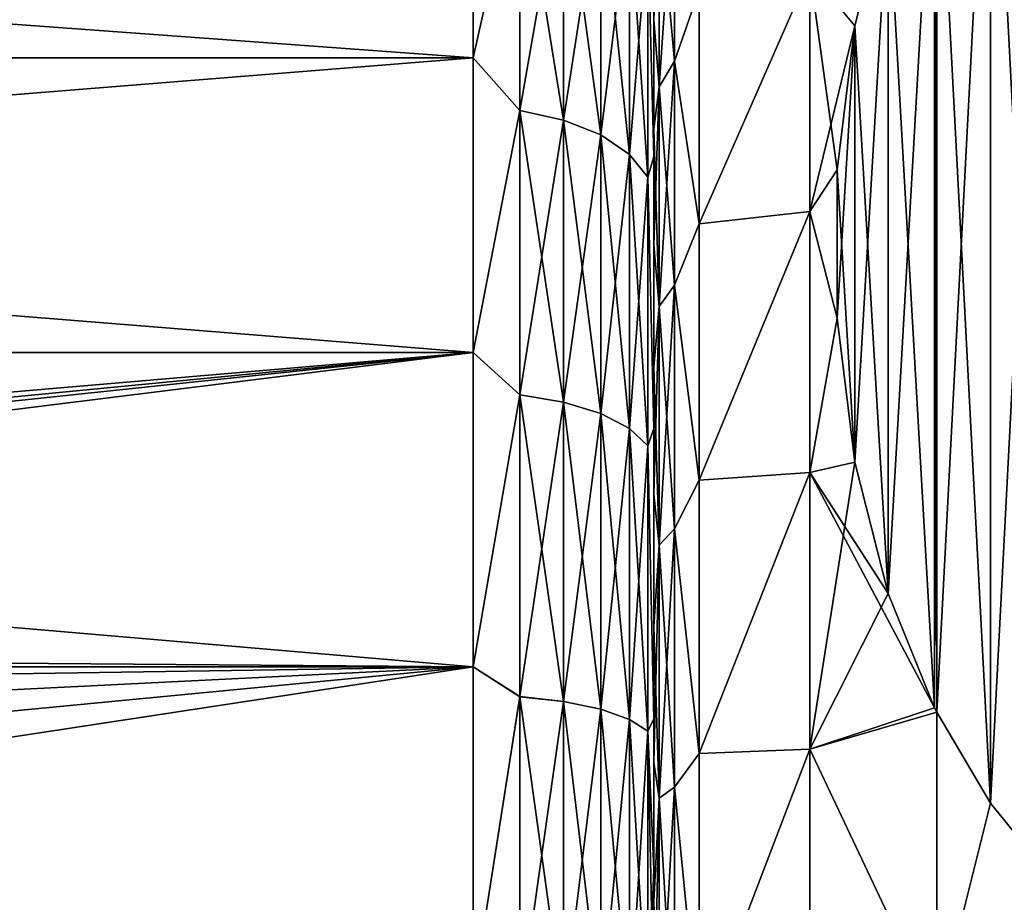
# Model space of a CAD drawing. Header units: metres. Extents: x -82 to 67, y -109 to 109.
# Tile 21 of 216: x -53.53 to -48.08, y -74.14 to -69.26. Entities that reach past the tile are written whole.
import ezdxf

# ---------------------------------------------------------------- set-up
doc = ezdxf.new("R2010")
doc.units = ezdxf.units.M
doc.layers.add('solid_21_382_010_XXX', color=7, linetype='CONTINUOUS')

msp = doc.modelspace()

# ---------------------------------------------------------------- linework, layer by layer
at = {"layer": 'solid_21_382_010_XXX'}
for points in [[(-48.159168, -73.59024, -51.276459), (-48.159187, -67.409782, -47.708168), (-47.815247, -66.988327, -47.46484)], [(-47.815243, -74.011681, -51.519772), (-48.159168, -73.59024, -51.276459), (-47.815247, -66.988327, -47.46484)], [(-47.815231, -66.988312, -30.73517), (-48.159157, -67.409744, -30.491858), (-47.815254, -74.011665, -26.680235)], [(-48.455883, -73.088089, -50.986538), (-48.455887, -67.911911, -47.99807), (-48.159187, -67.409782, -47.708168)], [(-48.159157, -67.409744, -30.491858), (-48.455883, -67.911911, -30.201931), (-48.159195, -73.590202, -26.923565)], [(-48.159168, -73.59024, -51.276459), (-48.455883, -73.088089, -50.986538), (-48.159187, -67.409782, -47.708168)], [(-48.159157, -67.409744, -30.491858), (-48.159195, -73.590202, -26.923565), (-47.815254, -74.011665, -26.680235)], [(-48.724392, -72.431458, -50.607433), (-48.724407, -68.568596, -48.377209), (-48.468285, -67.936928, -48.012516)], [(-48.468266, -73.06311, -50.972118), (-48.724392, -72.431458, -50.607433), (-48.468285, -67.936928, -48.012516)], [(-48.468258, -67.936874, -30.187517), (-48.724384, -68.56852, -29.822836), (-48.468292, -73.063057, -27.227915)], [(-48.468258, -67.936874, -30.187517), (-48.468292, -73.063057, -27.227915), (-48.455887, -73.088089, -27.213463)], [(-48.468266, -73.06311, -50.972118), (-48.468285, -67.936928, -48.012516), (-48.455887, -67.911911, -47.99807)], [(-48.455883, -73.088089, -50.986538), (-48.468266, -73.06311, -50.972118), (-48.455887, -67.911911, -47.99807)], [(-48.455883, -67.911911, -30.201931), (-48.468258, -67.936874, -30.187517), (-48.455887, -73.088089, -27.213463)], [(-48.455883, -67.911911, -30.201931), (-48.455887, -73.088089, -27.213463), (-48.159195, -73.590202, -26.923565)], [(-71.32, -69.471657, -28.163713), (-51.02, -69.471657, -28.163712), (-51.02, -67.986801, -29.275263)], [(-71.32, -69.471657, -28.163713), (-51.02, -67.986801, -29.275263), (-71.32, -67.986809, -29.275259)], [(-71.32, -67.986809, -48.92474), (-51.02, -67.986816, -48.924747), (-51.02, -69.471672, -50.036297)], [(-71.32, -67.986809, -48.92474), (-51.02, -69.471672, -50.036297), (-71.32, -69.471657, -50.036285)], [(-50.762177, -68.317139, -29.042025), (-51.02, -67.986801, -29.275263), (-51.02, -69.471657, -28.163712)], [(-50.762177, -68.317207, -49.158035), (-51.02, -69.471672, -50.036297), (-51.02, -67.986816, -48.924747)], [(-50.762177, -69.762909, -28.021473), (-50.762177, -68.317139, -29.042025), (-51.02, -69.471657, -28.163712)], [(-50.762177, -68.317207, -49.158035), (-50.762177, -69.762985, -50.178574), (-51.02, -69.471672, -50.036297)], [(-50.520649, -68.380112, -29.119432), (-50.762177, -68.317139, -29.042025), (-50.762177, -69.762909, -28.021473)], [(-50.520649, -69.814835, -50.093311), (-50.762177, -69.762985, -50.178574), (-50.762177, -68.317207, -49.158035)], [(-50.520649, -69.814835, -50.093311), (-50.762177, -68.317207, -49.158035), (-50.520649, -68.380188, -49.080624)], [(-50.520649, -68.380112, -29.119432), (-50.762177, -69.762909, -28.021473), (-50.520649, -69.814758, -28.106737)], [(-50.520649, -68.380112, -29.119432), (-50.520649, -69.814758, -28.106737), (-50.313229, -68.480431, -29.242739)], [(-50.520649, -68.380188, -49.080624), (-50.313229, -68.480499, -48.957317), (-50.313229, -69.89743, -49.957493)], [(-50.520649, -69.814835, -50.093311), (-50.520649, -68.380188, -49.080624), (-50.313229, -69.89743, -49.957493)], [(-49.906059, -68.380867, -46.682663), (-49.906059, -69.488991, -47.71759), (-49.991142, -68.545357, -46.529037)], [(-49.906059, -68.38092, -31.517281), (-49.991142, -68.54541, -31.670906), (-49.991142, -69.631096, -30.656954)], [(-49.906059, -69.489052, -30.482361), (-49.906059, -68.38092, -31.517281), (-49.991142, -69.631096, -30.656954)], [(-49.77, -69.096413, -47.646313), (-49.906059, -69.488991, -47.71759), (-49.906059, -68.380867, -46.682663)], [(-49.77, -69.096344, -30.553749), (-49.906059, -68.38092, -31.517281), (-49.906059, -69.489052, -30.482361)], [(-50.520649, -69.814758, -28.106737), (-50.313229, -69.897354, -28.242554), (-50.313229, -68.480431, -29.242739)], [(-50.313229, -68.480431, -29.242739), (-50.313229, -69.897354, -28.242554), (-50.154072, -68.611244, -29.403522)], [(-50.313229, -68.480499, -48.957317), (-50.154072, -68.611313, -48.796532), (-50.154072, -70.005127, -49.780396)], [(-50.313229, -69.89743, -49.957493), (-50.313229, -68.480499, -48.957317), (-50.154072, -70.005127, -49.780396)], [(-49.991142, -68.545357, -46.529037), (-49.991142, -69.631035, -47.542999), (-50.02, -69.260216, -46.904778)], [(-49.991142, -68.54541, -31.670906), (-50.02, -68.697182, -31.858107), (-50.02, -69.260338, -31.295113)], [(-49.991142, -69.631096, -30.656954), (-49.991142, -68.54541, -31.670906), (-50.02, -69.260338, -31.295113)], [(-49.906059, -69.488991, -47.71759), (-49.991142, -69.631035, -47.542999), (-49.991142, -68.545357, -46.529037)], [(-49.158009, -68.994667, -29.874731), (-48.909683, -69.294937, -29.403439), (-48.724384, -68.56852, -29.822836)], [(-49.158009, -68.994728, -48.325321), (-48.724407, -68.568596, -48.377209), (-48.909698, -69.295013, -48.796608)], [(-48.909687, -71.70504, -50.188034), (-48.909698, -69.295013, -48.796608), (-48.724407, -68.568596, -48.377209)], [(-48.724392, -72.431458, -50.607433), (-48.909687, -71.70504, -50.188034), (-48.724407, -68.568596, -48.377209)], [(-48.724384, -68.56852, -29.822836), (-48.909683, -69.294937, -29.403439), (-48.724415, -72.431389, -27.592607)], [(-48.724384, -68.56852, -29.822836), (-48.724415, -72.431389, -27.592607), (-48.468292, -73.063057, -27.227915)], [(-50.313229, -69.897354, -28.242554), (-50.154072, -70.005051, -28.419653), (-50.154072, -68.611244, -29.403522)], [(-50.154072, -68.611244, -29.403522), (-50.154072, -70.005051, -28.419653), (-50.05405, -68.763603, -29.590803)], [(-50.154072, -68.611313, -48.796532), (-50.05405, -68.763672, -48.609253), (-50.05405, -70.130569, -49.574112)], [(-50.154072, -70.005127, -49.780396), (-50.154072, -68.611313, -48.796532), (-50.05405, -70.130569, -49.574112)], [(-50.05405, -68.763603, -29.590803), (-50.02, -70.015686, -29.002787), (-50.02, -68.644096, -30.028906)], [(-50.05405, -68.763672, -48.609253), (-50.02, -68.644211, -48.171196), (-50.02, -70.0158, -49.197285)], [(-50.02, -68.644096, -30.028906), (-50.02, -70.015686, -29.002787), (-50.02, -68.697182, -31.858107)], [(-50.02, -68.644211, -48.171196), (-50.02, -69.260216, -46.904778), (-50.02, -69.863892, -47.424122)], [(-50.02, -70.0158, -49.197285), (-50.02, -68.644211, -48.171196), (-50.02, -69.863892, -47.424122)], [(-50.02, -70.015686, -29.002787), (-50.02, -69.260338, -31.295113), (-50.02, -68.697182, -31.858107)], [(-50.154072, -70.005051, -28.419653), (-50.05405, -70.130493, -28.625935), (-50.05405, -68.763603, -29.590803)], [(-50.05405, -68.763603, -29.590803), (-50.05405, -70.130493, -28.625935), (-50.02, -70.015686, -29.002787)], [(-50.05405, -70.130569, -49.574112), (-50.05405, -68.763672, -48.609253), (-50.02, -70.0158, -49.197285)], [(-49.158009, -68.994667, -29.874731), (-49.77, -69.096344, -30.553749), (-49.77, -70.388138, -29.586973)], [(-49.158009, -68.994667, -29.874731), (-49.77, -70.388138, -29.586973), (-49.158009, -70.320747, -28.938677)], [(-49.158009, -68.994728, -48.325321), (-49.77, -70.388214, -48.613079), (-49.77, -69.096413, -47.646313)], [(-49.158009, -70.320816, -49.261368), (-49.77, -70.388214, -48.613079), (-49.158009, -68.994728, -48.325321)], [(-49.158009, -68.994667, -29.874731), (-49.158009, -70.320747, -28.938677), (-48.909683, -69.294937, -29.403439)], [(-49.158009, -68.994728, -48.325321), (-48.909698, -69.295013, -48.796608), (-49.007511, -70.089935, -49.255554)], [(-49.158009, -70.320816, -49.261368), (-49.158009, -68.994728, -48.325321), (-49.007511, -70.089935, -49.255554)], [(-49.77, -70.388138, -29.586973), (-49.77, -69.096344, -30.553749), (-49.906059, -69.489052, -30.482361)], [(-49.77, -69.096413, -47.646313), (-49.77, -70.388214, -48.613079), (-49.906059, -69.488991, -47.71759)], [(-49.991142, -69.631035, -47.542999), (-50.02, -69.863892, -47.424122), (-50.02, -69.260216, -46.904778)], [(-49.991142, -69.631096, -30.656954), (-50.02, -69.260338, -31.295113), (-50.02, -69.864029, -30.775768)], [(-50.02, -70.015686, -29.002787), (-50.02, -69.864029, -30.775768), (-50.02, -69.260338, -31.295113)], [(-49.158009, -70.320747, -28.938677), (-49.007507, -70.089867, -28.944485), (-48.909683, -69.294937, -29.403439)], [(-49.007507, -70.91011, -49.72908), (-49.007511, -70.089935, -49.255554), (-48.909698, -69.295013, -48.796608)], [(-48.909683, -69.294937, -29.403439), (-49.007507, -70.089867, -28.944485), (-48.909702, -71.704964, -28.012011)], [(-48.909687, -71.70504, -50.188034), (-49.007507, -70.91011, -49.72908), (-48.909698, -69.295013, -48.796608)], [(-48.909683, -69.294937, -29.403439), (-48.909702, -71.704964, -28.012011), (-48.724415, -72.431389, -27.592607)], [(-71.32, -71.099586, -27.274794), (-51.02, -71.099594, -27.27479), (-51.02, -69.471657, -28.163712)], [(-71.32, -71.099586, -27.274794), (-51.02, -69.471657, -28.163712), (-71.32, -69.471657, -28.163713)], [(-71.32, -69.471657, -50.036285), (-51.02, -69.471672, -50.036297), (-51.02, -71.099609, -50.925217)], [(-71.32, -69.471657, -50.036285), (-51.02, -71.099609, -50.925217), (-71.32, -71.099586, -50.925205)], [(-50.762177, -69.762909, -28.021473), (-51.02, -69.471657, -28.163712), (-51.02, -71.099594, -27.27479)], [(-50.762177, -69.762985, -50.178574), (-51.02, -71.099609, -50.925217), (-51.02, -69.471672, -50.036297)], [(-49.906059, -69.488991, -47.71759), (-49.906059, -70.727715, -48.591988), (-49.991142, -69.631035, -47.542999)], [(-49.906059, -69.489052, -30.482361), (-49.991142, -69.631096, -30.656954), (-49.991142, -70.844727, -29.800278)], [(-49.906059, -70.727783, -29.607969), (-49.906059, -69.489052, -30.482361), (-49.991142, -70.844727, -29.800278)], [(-49.77, -70.388214, -48.613079), (-49.906059, -70.727715, -48.591988), (-49.906059, -69.488991, -47.71759)], [(-49.77, -70.388138, -29.586973), (-49.906059, -69.489052, -30.482361), (-49.906059, -70.727783, -29.607969)], [(-49.991142, -69.631035, -47.542999), (-49.991142, -70.844666, -48.399681), (-50.02, -69.863892, -47.424122)], [(-49.991142, -69.631096, -30.656954), (-50.02, -69.864029, -30.775768), (-50.02, -70.50489, -30.302979)], [(-49.991142, -70.844727, -29.800278), (-49.991142, -69.631096, -30.656954), (-50.02, -70.50489, -30.302979)], [(-49.906059, -70.727715, -48.591988), (-49.991142, -70.844666, -48.399681), (-49.991142, -69.631035, -47.542999)], [(-50.762177, -71.334183, -27.207294), (-50.762177, -69.762909, -28.021473), (-51.02, -71.099594, -27.27479)], [(-50.762177, -69.762985, -50.178574), (-50.762177, -71.334267, -50.992744), (-51.02, -71.099609, -50.925217)], [(-50.520649, -69.814758, -28.106737), (-50.762177, -69.762909, -28.021473), (-50.762177, -71.334183, -27.207294)], [(-50.520649, -71.374023, -50.901215), (-50.762177, -71.334267, -50.992744), (-50.762177, -69.762985, -50.178574)], [(-50.520649, -71.374023, -50.901215), (-50.762177, -69.762985, -50.178574), (-50.520649, -69.814835, -50.093311)], [(-50.520649, -69.814758, -28.106737), (-50.762177, -71.334183, -27.207294), (-50.520649, -71.37394, -27.298822)], [(-50.520649, -69.814758, -28.106737), (-50.520649, -71.37394, -27.298822), (-50.313229, -69.897354, -28.242554)], [(-50.520649, -69.814835, -50.093311), (-50.313229, -69.89743, -49.957493), (-50.313229, -71.437355, -50.755413)], [(-50.520649, -71.374023, -50.901215), (-50.520649, -69.814835, -50.093311), (-50.313229, -71.437355, -50.755413)], [(-50.520649, -71.37394, -27.298822), (-50.313229, -71.437271, -27.444622), (-50.313229, -69.897354, -28.242554)], [(-50.313229, -69.897354, -28.242554), (-50.313229, -71.437271, -27.444622), (-50.154072, -70.005051, -28.419653)], [(-50.313229, -69.89743, -49.957493), (-50.154072, -70.005127, -49.780396), (-50.154072, -71.519928, -50.5653)], [(-50.313229, -71.437355, -50.755413), (-50.313229, -69.89743, -49.957493), (-50.154072, -71.519928, -50.5653)], [(-49.991142, -70.844666, -48.399681), (-50.02, -70.504753, -47.896931), (-50.02, -69.863892, -47.424122)], [(-50.02, -70.0158, -49.197285), (-50.02, -69.863892, -47.424122), (-50.02, -70.504753, -47.896931)], [(-50.02, -70.015686, -29.002787), (-50.02, -70.50489, -30.302979), (-50.02, -69.864029, -30.775768)], [(-50.313229, -71.437271, -27.444622), (-50.154072, -71.519852, -27.634735), (-50.154072, -70.005051, -28.419653)], [(-50.154072, -70.005051, -28.419653), (-50.154072, -71.519852, -27.634735), (-50.05405, -70.130493, -28.625935)], [(-50.154072, -70.005127, -49.780396), (-50.05405, -70.130569, -49.574112), (-50.05405, -71.616119, -50.343857)], [(-50.154072, -71.519928, -50.5653), (-50.154072, -70.005127, -49.780396), (-50.05405, -71.616119, -50.343857)], [(-50.05405, -70.130493, -28.625935), (-50.02, -71.519432, -28.182407), (-50.02, -70.015686, -29.002787)], [(-50.05405, -70.130569, -49.574112), (-50.02, -70.0158, -49.197285), (-50.02, -71.519539, -50.017643)], [(-50.02, -70.015686, -29.002787), (-50.02, -71.519432, -28.182407), (-50.02, -70.50489, -30.302979)], [(-50.02, -70.0158, -49.197285), (-50.02, -70.504753, -47.896931), (-50.02, -71.179024, -48.320423)], [(-50.02, -71.519539, -50.017643), (-50.02, -70.0158, -49.197285), (-50.02, -71.179024, -48.320423)], [(-49.158009, -70.320747, -28.938677), (-49.007511, -70.910042, -28.470957), (-49.007507, -70.089867, -28.944485)], [(-49.158009, -70.320816, -49.261368), (-49.007511, -70.089935, -49.255554), (-49.007507, -70.91011, -49.72908)], [(-49.007507, -70.089867, -28.944485), (-49.007511, -70.910042, -28.470957), (-48.909702, -71.704964, -28.012011)], [(-50.154072, -71.519852, -27.634735), (-50.05405, -71.616035, -27.856178), (-50.05405, -70.130493, -28.625935)], [(-50.05405, -70.130493, -28.625935), (-50.05405, -71.616035, -27.856178), (-50.02, -71.519432, -28.182407)], [(-50.05405, -71.616119, -50.343857), (-50.05405, -70.130569, -49.574112), (-50.02, -71.519539, -50.017643)], [(-49.158009, -70.320747, -28.938677), (-49.77, -70.388138, -29.586973), (-49.77, -71.804466, -28.813869)], [(-49.158009, -70.320747, -28.938677), (-49.77, -71.804466, -28.813869), (-49.158009, -71.761932, -28.19191)], [(-49.158009, -70.320816, -49.261368), (-49.77, -71.80455, -49.386169), (-49.77, -70.388214, -48.613079)], [(-49.158009, -71.762016, -50.008121), (-49.77, -71.80455, -49.386169), (-49.158009, -70.320816, -49.261368)], [(-49.158009, -70.320747, -28.938677), (-49.158009, -71.761932, -28.19191), (-49.007511, -70.910042, -28.470957)], [(-49.158009, -71.762016, -50.008121), (-49.158009, -70.320816, -49.261368), (-49.007507, -70.91011, -49.72908)], [(-49.77, -71.804466, -28.813869), (-49.77, -70.388138, -29.586973), (-49.906059, -70.727783, -29.607969)], [(-49.77, -70.388214, -48.613079), (-49.77, -71.80455, -49.386169), (-49.906059, -70.727715, -48.591988)], [(-49.991142, -70.844666, -48.399681), (-50.02, -71.179024, -48.320423), (-50.02, -70.504753, -47.896931)], [(-49.991142, -70.844727, -29.800278), (-50.02, -70.50489, -30.302979), (-50.02, -71.179131, -29.879515)], [(-50.02, -71.519432, -28.182407), (-50.02, -71.179131, -29.879515), (-50.02, -70.50489, -30.302979)], [(-49.906059, -70.727715, -48.591988), (-49.906059, -72.073967, -49.28957), (-49.991142, -70.844666, -48.399681)], [(-49.906059, -70.727783, -29.607969), (-49.991142, -70.844727, -29.800278), (-49.991142, -72.163712, -29.116838)], [(-49.906059, -72.074043, -28.910398), (-49.906059, -70.727783, -29.607969), (-49.991142, -72.163712, -29.116838)], [(-49.77, -71.80455, -49.386169), (-49.906059, -72.073967, -49.28957), (-49.906059, -70.727715, -48.591988)], [(-49.77, -71.804466, -28.813869), (-49.906059, -70.727783, -29.607969), (-49.906059, -72.074043, -28.910398)], [(-49.991142, -70.844666, -48.399681), (-49.991142, -72.163643, -49.08313), (-50.02, -71.179024, -48.320423)], [(-49.991142, -70.844727, -29.800278), (-50.02, -71.179131, -29.879515), (-50.02, -71.883293, -29.507559)], [(-49.991142, -72.163712, -29.116838), (-49.991142, -70.844727, -29.800278), (-50.02, -71.883293, -29.507559)], [(-49.906059, -72.073967, -49.28957), (-49.991142, -72.163643, -49.08313), (-49.991142, -70.844666, -48.399681)], [(-49.158009, -71.761932, -28.19191), (-48.909702, -71.704964, -28.012011), (-49.007511, -70.910042, -28.470957)], [(-49.158009, -71.762016, -50.008121), (-49.007507, -70.91011, -49.72908), (-48.909687, -71.70504, -50.188034)], [(-71.32, -72.837456, -26.626598), (-51.02, -71.099594, -27.27479), (-71.32, -71.099586, -27.274794)], [(-71.32, -71.099586, -50.925205), (-51.02, -71.099609, -50.925217), (-51.02, -72.837479, -51.57341)], [(-71.32, -71.099586, -50.925205), (-51.02, -72.837479, -51.57341), (-71.32, -72.837456, -51.573402)], [(-65.519997, -72.5, -26.730593), (-51.02, -71.099594, -27.27479), (-71.32, -72.837456, -26.626598)], [(-64.839439, -72.558319, -26.711975), (-51.02, -71.099594, -27.27479), (-65.519997, -72.5, -26.730593)], [(-64.172546, -72.733788, -26.657507), (-51.02, -71.099594, -27.27479), (-64.839439, -72.558319, -26.711975)], [(-64.172546, -72.733788, -26.657507), (-51.02, -72.837463, -26.626596), (-51.02, -71.099594, -27.27479)], [(-50.762177, -71.334183, -27.207294), (-51.02, -71.099594, -27.27479), (-51.02, -72.837463, -26.626596)], [(-50.762177, -71.334267, -50.992744), (-51.02, -72.837479, -51.57341), (-51.02, -71.099609, -50.925217)], [(-49.991142, -72.163643, -49.08313), (-50.02, -71.883179, -48.692387), (-50.02, -71.179024, -48.320423)], [(-50.02, -71.519539, -50.017643), (-50.02, -71.179024, -48.320423), (-50.02, -71.883179, -48.692387)], [(-50.02, -71.519432, -28.182407), (-50.02, -71.883293, -29.507559), (-50.02, -71.179131, -29.879515)], [(-50.762177, -73.001686, -26.614653), (-50.762177, -71.334183, -27.207294), (-51.02, -72.837463, -26.626596)], [(-50.762177, -71.334267, -50.992744), (-50.762177, -73.00177, -51.585373), (-51.02, -72.837479, -51.57341)], [(-50.520649, -71.37394, -27.298822), (-50.762177, -71.334183, -27.207294), (-50.762177, -73.001686, -26.614653)], [(-50.520649, -73.028694, -51.489281), (-50.762177, -73.00177, -51.585373), (-50.762177, -71.334267, -50.992744)], [(-50.520649, -73.028694, -51.489281), (-50.762177, -71.334267, -50.992744), (-50.520649, -71.374023, -50.901215)], [(-50.520649, -71.37394, -27.298822), (-50.762177, -73.001686, -26.614653), (-50.520649, -73.02861, -26.710743)], [(-50.520649, -71.37394, -27.298822), (-50.520649, -73.02861, -26.710743), (-50.313229, -71.437271, -27.444622)], [(-50.520649, -71.374023, -50.901215), (-50.313229, -71.437355, -50.755413), (-50.313229, -73.071579, -51.336216)], [(-50.520649, -73.028694, -51.489281), (-50.520649, -71.374023, -50.901215), (-50.313229, -73.071579, -51.336216)], [(-50.520649, -73.02861, -26.710743), (-50.313229, -73.071495, -26.863808), (-50.313229, -71.437271, -27.444622)], [(-50.313229, -71.437271, -27.444622), (-50.313229, -73.071495, -26.863808), (-50.154072, -71.519852, -27.634735)], [(-50.313229, -71.437355, -50.755413), (-50.154072, -71.519928, -50.5653), (-50.154072, -73.127502, -51.136631)], [(-50.313229, -73.071579, -51.336216), (-50.313229, -71.437355, -50.755413), (-50.154072, -73.127502, -51.136631)], [(-50.313229, -73.071495, -26.863808), (-50.154072, -73.127419, -27.063395), (-50.154072, -71.519852, -27.634735)], [(-50.154072, -71.519852, -27.634735), (-50.154072, -73.127419, -27.063395), (-50.05405, -71.616035, -27.856178)], [(-50.154072, -71.519928, -50.5653), (-50.05405, -71.616119, -50.343857), (-50.05405, -73.192642, -50.904152)], [(-50.154072, -73.127502, -51.136631), (-50.154072, -71.519928, -50.5653), (-50.05405, -73.192642, -50.904152)], [(-50.05405, -71.616035, -27.856178), (-50.02, -73.12397, -27.584686), (-50.02, -71.519432, -28.182407)], [(-50.05405, -71.616119, -50.343857), (-50.02, -71.519539, -50.017643), (-50.02, -73.124046, -50.615334)], [(-50.02, -71.519432, -28.182407), (-50.02, -73.12397, -27.584686), (-50.02, -71.883293, -29.507559)], [(-50.02, -71.519539, -50.017643), (-50.02, -71.883179, -48.692387), (-50.02, -72.613258, -49.010712)], [(-50.02, -73.124046, -50.615334), (-50.02, -71.519539, -50.017643), (-50.02, -72.613258, -49.010712)], [(-50.154072, -73.127419, -27.063395), (-50.05405, -73.192558, -27.295872), (-50.05405, -71.616035, -27.856178)], [(-50.05405, -71.616035, -27.856178), (-50.05405, -73.192558, -27.295872), (-50.02, -73.12397, -27.584686)], [(-50.05405, -73.192642, -50.904152), (-50.05405, -71.616119, -50.343857), (-50.02, -73.124046, -50.615334)], [(-49.158009, -73.291389, -27.648342), (-48.724415, -72.431389, -27.592607), (-48.909702, -71.704964, -28.012011)], [(-49.158009, -71.761932, -28.19191), (-49.158009, -73.291389, -27.648342), (-48.909702, -71.704964, -28.012011)], [(-49.158009, -71.762016, -50.008121), (-48.909687, -71.70504, -50.188034), (-48.724392, -72.431458, -50.607433)], [(-49.77, -73.316086, -28.250336), (-49.77, -71.804466, -28.813869), (-49.906059, -72.074043, -28.910398)], [(-49.77, -71.80455, -49.386169), (-49.77, -73.31617, -49.949688), (-49.906059, -72.073967, -49.28957)], [(-49.158009, -71.761932, -28.19191), (-49.77, -71.804466, -28.813869), (-49.77, -73.316086, -28.250336)], [(-49.158009, -71.761932, -28.19191), (-49.77, -73.316086, -28.250336), (-49.158009, -73.291389, -27.648342)], [(-49.158009, -71.762016, -50.008121), (-49.77, -73.31617, -49.949688), (-49.77, -71.80455, -49.386169)], [(-49.158009, -73.291466, -50.551682), (-49.77, -73.31617, -49.949688), (-49.158009, -71.762016, -50.008121)], [(-49.158009, -71.762016, -50.008121), (-48.724392, -72.431458, -50.607433), (-48.468266, -73.06311, -50.972118)], [(-49.158009, -73.291466, -50.551682), (-49.158009, -71.762016, -50.008121), (-48.468266, -73.06311, -50.972118)], [(-49.991142, -72.163643, -49.08313), (-50.02, -72.613258, -49.010712), (-50.02, -71.883179, -48.692387)], [(-49.991142, -72.163712, -29.116838), (-50.02, -71.883293, -29.507559), (-50.02, -72.613373, -29.189243)], [(-50.02, -73.12397, -27.584686), (-50.02, -72.613373, -29.189243), (-50.02, -71.883293, -29.507559)], [(-49.906059, -72.073967, -49.28957), (-49.906059, -73.50267, -49.79734), (-49.991142, -72.163643, -49.08313)], [(-49.906059, -72.074043, -28.910398), (-49.991142, -72.163712, -29.116838), (-49.991142, -73.563469, -28.619366)], [(-49.906059, -73.502747, -28.402637), (-49.906059, -72.074043, -28.910398), (-49.991142, -73.563469, -28.619366)], [(-49.77, -73.31617, -49.949688), (-49.906059, -73.50267, -49.79734), (-49.906059, -72.073967, -49.28957)], [(-49.77, -73.316086, -28.250336), (-49.906059, -72.074043, -28.910398), (-49.906059, -73.502747, -28.402637)], [(-49.991142, -72.163643, -49.08313), (-49.991142, -73.5634, -49.580616), (-50.02, -72.613258, -49.010712)], [(-49.991142, -72.163712, -29.116838), (-50.02, -72.613373, -29.189243), (-50.02, -73.364784, -28.926533)], [(-49.991142, -73.563469, -28.619366), (-49.991142, -72.163712, -29.116838), (-50.02, -73.364784, -28.926533)], [(-49.906059, -73.50267, -49.79734), (-49.991142, -73.5634, -49.580616), (-49.991142, -72.163643, -49.08313)], [(-49.158009, -73.291389, -27.648342), (-48.468292, -73.063057, -27.227915), (-48.724415, -72.431389, -27.592607)], [(-49.991142, -73.5634, -49.580616), (-50.02, -73.3647, -49.273438), (-50.02, -72.613258, -49.010712)], [(-50.02, -73.124046, -50.615334), (-50.02, -72.613258, -49.010712), (-50.02, -73.3647, -49.273438)], [(-50.02, -73.12397, -27.584686), (-50.02, -73.364784, -28.926533), (-50.02, -72.613373, -29.189243)], [(-63.536953, -73.026169, -26.572729), (-51.02, -72.837463, -26.626596), (-64.172546, -72.733788, -26.657507)], [(-71.32, -72.837456, -51.573402), (-51.02, -72.837479, -51.57341), (-51.02, -74.64991, -51.967678)], [(-71.32, -72.837456, -51.573402), (-51.02, -74.64991, -51.967678), (-71.32, -74.649887, -51.967674)], [(-62.955215, -73.430489, -26.467577), (-51.02, -72.837463, -26.626596), (-63.536953, -73.026169, -26.572729)], [(-62.451878, -73.933563, -26.355848), (-51.02, -72.837463, -26.626596), (-62.955215, -73.430489, -26.467577)], [(-62.047596, -74.514458, -26.252525), (-51.02, -72.837463, -26.626596), (-62.451878, -73.933563, -26.355848)], [(-62.047596, -74.514458, -26.252525), (-51.02, -74.649887, -26.232325), (-51.02, -72.837463, -26.626596)], [(-50.762177, -73.001686, -26.614653), (-51.02, -72.837463, -26.626596), (-51.02, -74.649887, -26.232325)], [(-50.762177, -73.00177, -51.585373), (-51.02, -74.64991, -51.967678), (-51.02, -72.837479, -51.57341)], [(-50.762177, -74.734352, -26.254587), (-50.762177, -73.001686, -26.614653), (-51.02, -74.649887, -26.232325)], [(-50.762177, -73.00177, -51.585373), (-50.762177, -74.734444, -51.945423), (-51.02, -74.64991, -51.967678)], [(-50.520649, -73.02861, -26.710743), (-50.762177, -73.001686, -26.614653), (-50.762177, -74.734352, -26.254587)], [(-50.520649, -74.748032, -51.846561), (-50.762177, -74.734444, -51.945423), (-50.762177, -73.00177, -51.585373)], [(-50.520649, -74.748032, -51.846561), (-50.762177, -73.00177, -51.585373), (-50.520649, -73.028694, -51.489281)], [(-50.520649, -73.02861, -26.710743), (-50.762177, -74.734352, -26.254587), (-50.520649, -74.74794, -26.353449)], [(-50.520649, -73.02861, -26.710743), (-50.520649, -74.74794, -26.353449), (-50.313229, -73.071495, -26.863808)], [(-50.520649, -73.028694, -51.489281), (-50.313229, -73.071579, -51.336216), (-50.313229, -74.769676, -51.689083)], [(-50.520649, -74.748032, -51.846561), (-50.520649, -73.028694, -51.489281), (-50.313229, -74.769676, -51.689083)], [(-50.520649, -74.74794, -26.353449), (-50.313229, -74.769585, -26.510929), (-50.313229, -73.071495, -26.863808)], [(-50.313229, -73.071495, -26.863808), (-50.313229, -74.769585, -26.510929), (-50.154072, -73.127419, -27.063395)], [(-50.313229, -73.071579, -51.336216), (-50.154072, -73.127502, -51.136631), (-50.154072, -74.797897, -51.483742)], [(-50.313229, -74.769676, -51.689083), (-50.313229, -73.071579, -51.336216), (-50.154072, -74.797897, -51.483742)], [(-49.158009, -73.291389, -27.648342), (-48.455887, -73.088089, -27.213463), (-48.468292, -73.063057, -27.227915)], [(-49.158009, -73.291466, -50.551682), (-48.468266, -73.06311, -50.972118), (-48.455883, -73.088089, -50.986538)], [(-49.158009, -73.291389, -27.648342), (-48.455132, -74.775826, -26.853846), (-48.455887, -73.088089, -27.213463)], [(-48.455132, -74.775871, -51.346161), (-49.158009, -73.291466, -50.551682), (-48.455883, -73.088089, -50.986538)], [(-48.455132, -74.775826, -26.853846), (-48.159195, -73.590202, -26.923565), (-48.455887, -73.088089, -27.213463)], [(-48.455132, -74.775871, -51.346161), (-48.455883, -73.088089, -50.986538), (-48.159168, -73.59024, -51.276459)], [(-50.313229, -74.769585, -26.510929), (-50.154072, -74.797813, -26.71627), (-50.154072, -73.127419, -27.063395)], [(-50.154072, -73.127419, -27.063395), (-50.154072, -74.797813, -26.71627), (-50.05405, -73.192558, -27.295872)], [(-50.154072, -73.127502, -51.136631), (-50.05405, -73.192642, -50.904152), (-50.05405, -74.830772, -51.24456)], [(-50.154072, -74.797897, -51.483742), (-50.154072, -73.127502, -51.136631), (-50.05405, -74.830772, -51.24456)], [(-50.05405, -73.192558, -27.295872), (-50.02, -73.954773, -27.37303), (-50.02, -73.12397, -27.584686)], [(-50.05405, -73.192642, -50.904152), (-50.02, -73.124046, -50.615334), (-50.02, -73.954849, -50.826984)], [(-50.02, -73.12397, -27.584686), (-50.02, -73.954773, -27.37303), (-50.02, -73.364784, -28.926533)], [(-50.02, -73.954849, -50.826984), (-50.02, -73.124046, -50.615334), (-50.02, -73.3647, -49.273438)], [(-50.154072, -74.797813, -26.71627), (-50.05405, -74.830688, -26.955454), (-50.05405, -73.192558, -27.295872)], [(-50.05405, -73.192558, -27.295872), (-50.05405, -74.830688, -26.955454), (-50.02, -73.954773, -27.37303)], [(-50.05405, -73.192642, -50.904152), (-50.02, -73.954849, -50.826984), (-50.02, -74.799149, -50.978851)], [(-50.05405, -74.830772, -51.24456), (-50.05405, -73.192642, -50.904152), (-50.02, -74.799149, -50.978851)], [(-49.77, -74.893562, -27.907507), (-49.77, -73.316086, -28.250336), (-49.906059, -73.502747, -28.402637)], [(-49.77, -73.31617, -49.949688), (-49.77, -74.893646, -50.292503), (-49.906059, -73.50267, -49.79734)], [(-49.158009, -73.291389, -27.648342), (-49.77, -73.316086, -28.250336), (-49.77, -74.893562, -27.907507)], [(-49.158009, -73.291389, -27.648342), (-49.77, -74.893562, -27.907507), (-49.158009, -74.880608, -27.318096)], [(-49.158009, -73.291466, -50.551682), (-49.77, -74.893646, -50.292503), (-49.77, -73.31617, -49.949688)], [(-49.158009, -74.880692, -50.881916), (-49.77, -74.893646, -50.292503), (-49.158009, -73.291466, -50.551682)], [(-49.158009, -73.291389, -27.648342), (-49.158009, -74.880608, -27.318096), (-48.455132, -74.775826, -26.853846)], [(-48.455132, -74.775871, -51.346161), (-49.158009, -74.880692, -50.881916), (-49.158009, -73.291466, -50.551682)], [(-49.991142, -73.5634, -49.580616), (-50.02, -74.133972, -49.479347), (-50.02, -73.3647, -49.273438)], [(-50.02, -73.954849, -50.826984), (-50.02, -73.3647, -49.273438), (-50.02, -74.133972, -49.479347)], [(-49.991142, -73.563469, -28.619366), (-50.02, -73.364784, -28.926533), (-50.02, -74.134048, -28.720634)], [(-50.02, -73.954773, -27.37303), (-50.02, -74.134048, -28.720634), (-50.02, -73.364784, -28.926533)], [(-49.906059, -73.50267, -49.79734), (-49.906059, -74.987206, -50.105843), (-49.991142, -73.5634, -49.580616)], [(-49.906059, -73.502747, -28.402637), (-49.991142, -73.563469, -28.619366), (-49.991142, -75.017929, -28.317125)], [(-49.906059, -74.987282, -28.094147), (-49.906059, -73.502747, -28.402637), (-49.991142, -75.017929, -28.317125)], [(-49.77, -74.893646, -50.292503), (-49.906059, -74.987206, -50.105843), (-49.906059, -73.50267, -49.79734)], [(-49.77, -74.893562, -27.907507), (-49.906059, -73.502747, -28.402637), (-49.906059, -74.987282, -28.094147)], [(-49.991142, -73.5634, -49.580616), (-49.991142, -75.017853, -49.882866), (-50.02, -74.133972, -49.479347)], [(-49.991142, -73.563469, -28.619366), (-50.02, -74.134048, -28.720634), (-50.02, -74.916809, -28.572773)], [(-49.991142, -75.017929, -28.317125), (-49.991142, -73.563469, -28.619366), (-50.02, -74.916809, -28.572773)], [(-49.906059, -74.987206, -50.105843), (-49.991142, -75.017853, -49.882866), (-49.991142, -73.5634, -49.580616)], [(-48.455132, -74.775826, -26.853846), (-47.815254, -74.011665, -26.680235), (-48.159195, -73.590202, -26.923565)], [(-48.455132, -74.775871, -51.346161), (-48.159168, -73.59024, -51.276459), (-47.815243, -74.011681, -51.519772)], [(-50.05405, -74.830688, -26.955454), (-50.02, -74.799088, -27.221159), (-50.02, -73.954773, -27.37303)], [(-50.02, -73.954773, -27.37303), (-50.02, -74.799088, -27.221159), (-50.02, -74.134048, -28.720634)], [(-50.02, -74.799149, -50.978851), (-50.02, -73.954849, -50.826984), (-50.02, -74.133972, -49.479347)], [(-48.455132, -74.775826, -26.853846), (-47.682007, -74.142342, -26.604788), (-47.815254, -74.011665, -26.680235)], [(-48.455132, -74.775871, -51.346161), (-47.815243, -74.011681, -51.519772), (-47.682011, -74.142342, -51.595211)], [(-49.991142, -75.017853, -49.882866), (-50.02, -74.916733, -49.627216), (-50.02, -74.133972, -49.479347)], [(-50.02, -74.799149, -50.978851), (-50.02, -74.133972, -49.479347), (-50.02, -74.916733, -49.627216)], [(-50.02, -74.799088, -27.221159), (-50.02, -74.916809, -28.572773), (-50.02, -74.134048, -28.720634)]]:
    msp.add_3dface(points, dxfattribs=at)

doc.saveas('drawing.dxf')
